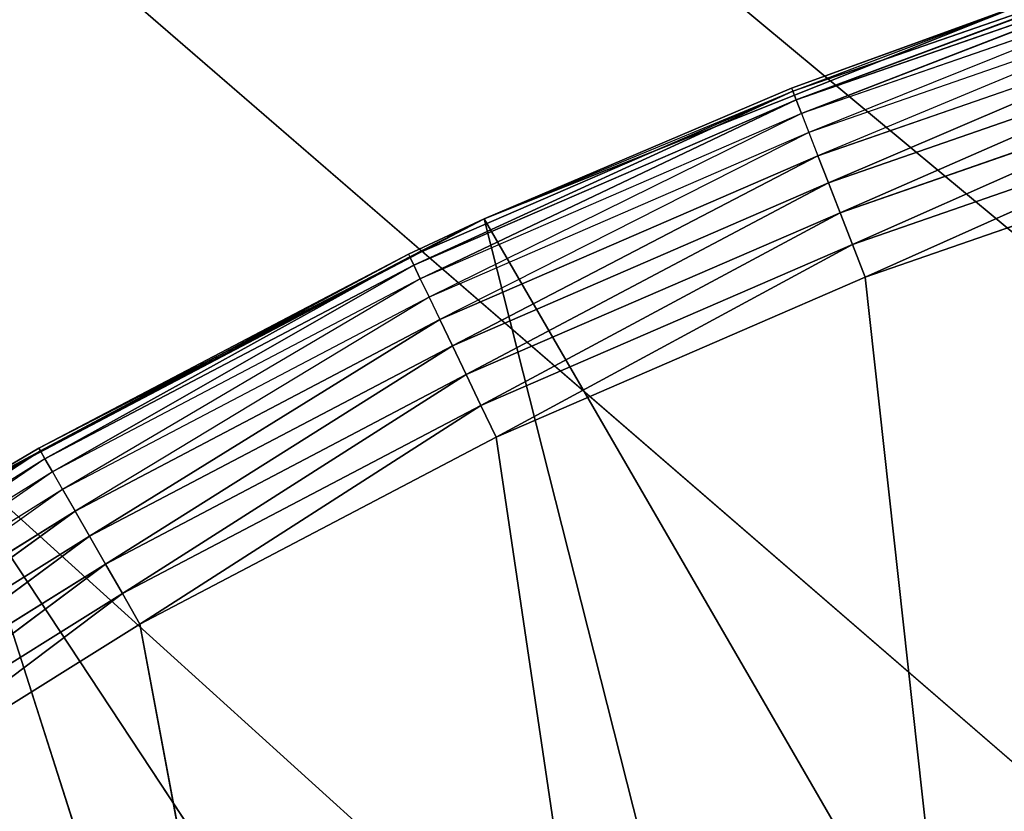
# Model space of a CAD drawing. Header units: centimetres. Extents: x 0.1 to 25.1, y 0.4 to 76.5.
# Tile 121 of 256: x 1.8493 to 1.9463, y 4.2272 to 4.3052. Entities that reach past the tile are written whole.
import ezdxf

# ---------------------------------------------------------------- set-up
doc = ezdxf.new("R2010")
doc.units = ezdxf.units.CM
doc.header["$LTSCALE"] = 2.54
doc.layers.get('0').update_dxf_attribs({"true_color": 0xff5454})

# ---------------------------------------------------------------- blocks, each defined once
blk = doc.blocks.new('P__ka _azienkowa.STL')
at = {"color": 0}
for p, q in [((2.005293, 4.114893, 3.0795), (0.325, 5.636, 3.0795)), ((2.005293, 4.114893, 3.0795), (0.325, 5.636, 3.0795)), ((2.064223, 4.130683, 3.0795), (0.325, 5.636, 3.0795)), ((2.064223, 4.130683, 3.0795), (0.325, 5.636, 3.0795)), ((2.125, 4.136, 3.0795), (0.325, 5.636, 3.0795)), ((2.125, 4.136, 3.0795), (0.325, 5.636, 3.0795)), ((2.125, 4.136, 2.9795), (0.325, 5.636, 2.9795)), ((2.125, 4.136, 2.9795), (0.325, 5.636, 2.9795)), ((2.064223, 4.130683, 2.9795), (0.325, 5.636, 2.9795)), ((2.064223, 4.130683, 2.9795), (0.325, 5.636, 2.9795)), ((2.005293, 4.114893, 2.9795), (0.325, 5.636, 2.9795)), ((2.005293, 4.114893, 2.9795), (0.325, 5.636, 2.9795)), ((1.964274, 4.311674, 2.416027), (1.92544, 4.298193, 2.416027)), ((1.964274, 4.311674, 2.416027), (1.92544, 4.298193, 2.416027)), ((1.964274, 4.311674, 2.416027), (1.925767, 4.297353, 2.41266)), ((1.964274, 4.311674, 2.416027), (1.925767, 4.297353, 2.41266)), ((1.964538, 4.310811, 2.41266), (1.925767, 4.297353, 2.41266)), ((1.964538, 4.310811, 2.41266), (1.925767, 4.297353, 2.41266)), ((1.964538, 4.310811, 2.41266), (1.926302, 4.29598, 2.4095)), ((1.964538, 4.310811, 2.41266), (1.926302, 4.29598, 2.4095)), ((1.964968, 4.309402, 2.4095), (1.926302, 4.29598, 2.4095)), ((1.964968, 4.309402, 2.4095), (1.927028, 4.294117, 2.406644)), ((1.948523, 4.306919, 2.9795), (1.895038, 4.285618, 2.9795)), ((1.948523, 4.306919, 2.9795), (1.895038, 4.285618, 2.9795)), ((1.948523, 4.306919, 2.9795), (1.925329, 4.298476, 2.4195)), ((1.948523, 4.306919, 2.9795), (1.925329, 4.298476, 2.4195)), ((1.925329, 4.298476, 2.4195), (1.948523, 4.306919, 2.4195)), ((1.92544, 4.298193, 2.416027), (1.948523, 4.306919, 2.4195)), ((1.965553, 4.30749, 2.406644), (1.927028, 4.294117, 2.406644)), ((1.965553, 4.30749, 2.406644), (1.927923, 4.29182, 2.404179)), ((1.966274, 4.305133, 2.404179), (1.927923, 4.29182, 2.404179)), ((1.966274, 4.305133, 2.404179), (1.92896, 4.289159, 2.40218)), ((1.966274, 4.305133, 2.404179), (1.92896, 4.289159, 2.40218)), ((1.967109, 4.302402, 2.40218), (1.92896, 4.289159, 2.40218)), ((1.967109, 4.302402, 2.40218), (1.92896, 4.289159, 2.40218)), ((1.967109, 4.302402, 2.40218), (1.930107, 4.286215, 2.400706)), ((1.967109, 4.302402, 2.40218), (1.930107, 4.286215, 2.400706)), ((1.968033, 4.29938, 2.400706), (1.930107, 4.286215, 2.400706)), ((1.968033, 4.29938, 2.400706), (1.930107, 4.286215, 2.400706)), ((1.968033, 4.29938, 2.400706), (1.931329, 4.283077, 2.399804)), ((1.968033, 4.29938, 2.400706), (1.931329, 4.283077, 2.399804)), ((1.92544, 4.298193, 2.416027), (1.887721, 4.281848, 2.416027)), ((1.92544, 4.298193, 2.416027), (1.887721, 4.281848, 2.416027)), ((1.92544, 4.298193, 2.416027), (1.888111, 4.281034, 2.41266)), ((1.92544, 4.298193, 2.416027), (1.888111, 4.281034, 2.41266)), ((1.895038, 4.285618, 2.9795), (1.925329, 4.298476, 2.4195)), ((1.895038, 4.285618, 2.4195), (1.925329, 4.298476, 2.4195)), ((1.895038, 4.285618, 2.9795), (1.925329, 4.298476, 2.4195)), ((1.895038, 4.285618, 2.4195), (1.92544, 4.298193, 2.416027)), ((1.925329, 4.298476, 2.4195), (1.92544, 4.298193, 2.416027)), ((1.92544, 4.298193, 2.416027), (1.925767, 4.297353, 2.41266)), ((1.92544, 4.298193, 2.416027), (1.925767, 4.297353, 2.41266)), ((1.925767, 4.297353, 2.41266), (1.888111, 4.281034, 2.41266)), ((1.925767, 4.297353, 2.41266), (1.888111, 4.281034, 2.41266)), ((1.925767, 4.297353, 2.41266), (1.888747, 4.279705, 2.4095)), ((1.925767, 4.297353, 2.41266), (1.888747, 4.279705, 2.4095)), ((1.925767, 4.297353, 2.41266), (1.926302, 4.29598, 2.4095)), ((1.925767, 4.297353, 2.41266), (1.926302, 4.29598, 2.4095)), ((1.926302, 4.29598, 2.4095), (1.888747, 4.279705, 2.4095)), ((1.926302, 4.29598, 2.4095), (1.88961, 4.277901, 2.406644)), ((1.926302, 4.29598, 2.4095), (1.927028, 4.294117, 2.406644)), ((1.969017, 4.29616, 2.399804), (1.931329, 4.283077, 2.399804)), ((1.969017, 4.29616, 2.399804), (1.931329, 4.283077, 2.399804)), ((1.969017, 4.29616, 2.399804), (1.93259, 4.279841, 2.3995)), ((1.969017, 4.29616, 2.399804), (1.93259, 4.279841, 2.3995)), ((1.927028, 4.294117, 2.406644), (1.88961, 4.277901, 2.406644)), ((1.927028, 4.294117, 2.406644), (1.890674, 4.275677, 2.404179)), ((1.927028, 4.294117, 2.406644), (1.927923, 4.29182, 2.404179)), ((1.970033, 4.292839, 2.3995), (1.93259, 4.279841, 2.3995)), ((1.970033, 4.292839, 2.3995), (1.93259, 4.279841, 2.3995)), ((1.927923, 4.29182, 2.404179), (1.890674, 4.275677, 2.404179)), ((1.927923, 4.29182, 2.404179), (1.891907, 4.273102, 2.40218)), ((1.927923, 4.29182, 2.404179), (1.891907, 4.273102, 2.40218)), ((1.927923, 4.29182, 2.404179), (1.92896, 4.289159, 2.40218)), ((1.927923, 4.29182, 2.404179), (1.92896, 4.289159, 2.40218)), ((1.92896, 4.289159, 2.40218), (1.891907, 4.273102, 2.40218)), ((1.92896, 4.289159, 2.40218), (1.891907, 4.273102, 2.40218)), ((1.92896, 4.289159, 2.40218), (1.893271, 4.270251, 2.400706)), ((1.92896, 4.289159, 2.40218), (1.893271, 4.270251, 2.400706)), ((1.92896, 4.289159, 2.40218), (1.930107, 4.286215, 2.400706)), ((1.92896, 4.289159, 2.40218), (1.930107, 4.286215, 2.400706)), ((1.930107, 4.286215, 2.400706), (1.893271, 4.270251, 2.400706)), ((1.930107, 4.286215, 2.400706), (1.893271, 4.270251, 2.400706)), ((1.930107, 4.286215, 2.400706), (1.894724, 4.267214, 2.399804)), ((1.930107, 4.286215, 2.400706), (1.894724, 4.267214, 2.399804)), ((1.930107, 4.286215, 2.400706), (1.931329, 4.283077, 2.399804)), ((1.930107, 4.286215, 2.400706), (1.931329, 4.283077, 2.399804)), ((1.895038, 4.285618, 2.9795), (1.844074, 4.258844, 2.9795)), ((1.895038, 4.285618, 2.9795), (1.844074, 4.258844, 2.9795)), ((1.851179, 4.262993, 2.4195), (1.895038, 4.285618, 2.9795)), ((1.851179, 4.262993, 2.4195), (1.895038, 4.285618, 2.9795)), ((1.88759, 4.282122, 2.4195), (1.895038, 4.285618, 2.4195)), ((1.88759, 4.282122, 2.4195), (1.895038, 4.285618, 2.9795)), ((1.88759, 4.282122, 2.4195), (1.895038, 4.285618, 2.9795)), ((1.895038, 4.285618, 2.4195), (1.887721, 4.281848, 2.416027)), ((1.895038, 4.285618, 2.9795), (1.980712, 4.137541, 2.9795)), ((1.895038, 4.285618, 2.9795), (1.980712, 4.137541, 2.9795)), ((1.895038, 4.285618, 2.9795), (1.93779, 4.116685, 2.9795)), ((1.895038, 4.285618, 2.9795), (1.93779, 4.116685, 2.9795)), ((1.895038, 4.285618, 2.4195), (1.895038, 4.285618, 2.9795)), ((1.895038, 4.285618, 2.4195), (1.895038, 4.285618, 2.9795)), ((1.931329, 4.283077, 2.399804), (1.894724, 4.267214, 2.399804)), ((1.931329, 4.283077, 2.399804), (1.894724, 4.267214, 2.399804)), ((1.931329, 4.283077, 2.399804), (1.896223, 4.264081, 2.3995)), ((1.931329, 4.283077, 2.399804), (1.896223, 4.264081, 2.3995)), ((1.931329, 4.283077, 2.399804), (1.93259, 4.279841, 2.3995)), ((1.931329, 4.283077, 2.399804), (1.93259, 4.279841, 2.3995)), ((1.851179, 4.262993, 2.4195), (1.88759, 4.282122, 2.4195)), ((1.851179, 4.262993, 2.4195), (1.88759, 4.282122, 2.4195)), ((1.88759, 4.282122, 2.4195), (1.85133, 4.26273, 2.416027)), ((1.88759, 4.282122, 2.4195), (1.85133, 4.26273, 2.416027)), ((1.887721, 4.281848, 2.416027), (1.85133, 4.26273, 2.416027)), ((1.887721, 4.281848, 2.416027), (1.85133, 4.26273, 2.416027)), ((1.887721, 4.281848, 2.416027), (1.851779, 4.261947, 2.41266)), ((1.887721, 4.281848, 2.416027), (1.851779, 4.261947, 2.41266)), ((1.88759, 4.282122, 2.4195), (1.887721, 4.281848, 2.416027)), ((1.887721, 4.281848, 2.416027), (1.888111, 4.281034, 2.41266)), ((1.887721, 4.281848, 2.416027), (1.888111, 4.281034, 2.41266)), ((1.888111, 4.281034, 2.41266), (1.851779, 4.261947, 2.41266)), ((1.888111, 4.281034, 2.41266), (1.851779, 4.261947, 2.41266)), ((1.888111, 4.281034, 2.41266), (1.852513, 4.260669, 2.4095)), ((1.888111, 4.281034, 2.41266), (1.852513, 4.260669, 2.4095)), ((1.888111, 4.281034, 2.41266), (1.888747, 4.279705, 2.4095)), ((1.888111, 4.281034, 2.41266), (1.888747, 4.279705, 2.4095)), ((1.888747, 4.279705, 2.4095), (1.852513, 4.260669, 2.4095)), ((1.888747, 4.279705, 2.4095), (1.853508, 4.258935, 2.406644)), ((1.888747, 4.279705, 2.4095), (1.88961, 4.277901, 2.406644)), ((1.93259, 4.279841, 2.3995), (1.896223, 4.264081, 2.3995)), ((1.93259, 4.279841, 2.3995), (1.896223, 4.264081, 2.3995)), ((1.93259, 4.279841, 2.3995), (2.044711, 3.262117, 2.3995)), ((1.93259, 4.279841, 2.3995), (2.044711, 3.262117, 2.3995)), ((1.88961, 4.277901, 2.406644), (1.853508, 4.258935, 2.406644)), ((1.88961, 4.277901, 2.406644), (1.854736, 4.256797, 2.404179)), ((1.88961, 4.277901, 2.406644), (1.890674, 4.275677, 2.404179)), ((1.890674, 4.275677, 2.404179), (1.854736, 4.256797, 2.404179)), ((1.890674, 4.275677, 2.404179), (1.856157, 4.254321, 2.40218)), ((1.890674, 4.275677, 2.404179), (1.856157, 4.254321, 2.40218)), ((1.890674, 4.275677, 2.404179), (1.891907, 4.273102, 2.40218)), ((1.890674, 4.275677, 2.404179), (1.891907, 4.273102, 2.40218)), ((1.891907, 4.273102, 2.40218), (1.856157, 4.254321, 2.40218)), ((1.891907, 4.273102, 2.40218), (1.856157, 4.254321, 2.40218)), ((1.891907, 4.273102, 2.40218), (1.85773, 4.25158, 2.400706)), ((1.891907, 4.273102, 2.40218), (1.85773, 4.25158, 2.400706)), ((1.891907, 4.273102, 2.40218), (1.893271, 4.270251, 2.400706)), ((1.891907, 4.273102, 2.40218), (1.893271, 4.270251, 2.400706)), ((1.893271, 4.270251, 2.400706), (1.85773, 4.25158, 2.400706)), ((1.893271, 4.270251, 2.400706), (1.85773, 4.25158, 2.400706)), ((1.893271, 4.270251, 2.400706), (1.859407, 4.24866, 2.399804)), ((1.893271, 4.270251, 2.400706), (1.859407, 4.24866, 2.399804)), ((1.893271, 4.270251, 2.400706), (1.894724, 4.267214, 2.399804)), ((1.893271, 4.270251, 2.400706), (1.894724, 4.267214, 2.399804)), ((1.894724, 4.267214, 2.399804), (1.859407, 4.24866, 2.399804)), ((1.894724, 4.267214, 2.399804), (1.859407, 4.24866, 2.399804)), ((1.894724, 4.267214, 2.399804), (1.861136, 4.245648, 2.3995)), ((1.894724, 4.267214, 2.399804), (1.861136, 4.245648, 2.3995)), ((1.894724, 4.267214, 2.399804), (1.896223, 4.264081, 2.3995)), ((1.894724, 4.267214, 2.399804), (1.896223, 4.264081, 2.3995)), ((1.896223, 4.264081, 2.3995), (1.861136, 4.245648, 2.3995)), ((1.896223, 4.264081, 2.3995), (1.861136, 4.245648, 2.3995)), ((1.896223, 4.264081, 2.3995), (2.044711, 3.262117, 2.3995)), ((1.896223, 4.264081, 2.3995), (2.044711, 3.262117, 2.3995)), ((1.851179, 4.262993, 2.4195), (1.844074, 4.258844, 2.9795)), ((1.844074, 4.258844, 2.4195), (1.851179, 4.262993, 2.4195)), ((1.851179, 4.262993, 2.4195), (1.844074, 4.258844, 2.9795)), ((1.851179, 4.262993, 2.4195), (1.85133, 4.26273, 2.416027)), ((1.816299, 4.241197, 2.4195), (1.85133, 4.26273, 2.416027)), ((1.85133, 4.26273, 2.416027), (1.816469, 4.240945, 2.416027)), ((1.85133, 4.26273, 2.416027), (1.816469, 4.240945, 2.416027)), ((1.85133, 4.26273, 2.416027), (1.816976, 4.240199, 2.41266)), ((1.85133, 4.26273, 2.416027), (1.816976, 4.240199, 2.41266)), ((1.851779, 4.261947, 2.41266), (1.816976, 4.240199, 2.41266)), ((1.851779, 4.261947, 2.41266), (1.817803, 4.238979, 2.4095)), ((1.844074, 4.258844, 2.4195), (1.85133, 4.26273, 2.416027)), ((1.85133, 4.26273, 2.416027), (1.851779, 4.261947, 2.41266)), ((1.85133, 4.26273, 2.416027), (1.851779, 4.261947, 2.41266)), ((1.851779, 4.261947, 2.41266), (1.852513, 4.260669, 2.4095)), ((1.852513, 4.260669, 2.4095), (1.817803, 4.238979, 2.4095)), ((1.852513, 4.260669, 2.4095), (1.818925, 4.237324, 2.406644)), ((1.852513, 4.260669, 2.4095), (1.853508, 4.258935, 2.406644)), ((1.853508, 4.258935, 2.406644), (1.818925, 4.237324, 2.406644)), ((1.853508, 4.258935, 2.406644), (1.820309, 4.235284, 2.404179)), ((1.844074, 4.258844, 2.9795), (1.93779, 4.116685, 2.9795)), ((1.844074, 4.258844, 2.9795), (1.93779, 4.116685, 2.9795)), ((1.844074, 4.258844, 2.9795), (1.89782, 4.090614, 2.9795)), ((1.844074, 4.258844, 2.9795), (1.89782, 4.090614, 2.9795)), ((1.853508, 4.258935, 2.406644), (1.854736, 4.256797, 2.404179)), ((1.854736, 4.256797, 2.404179), (1.820309, 4.235284, 2.404179)), ((1.854736, 4.256797, 2.404179), (1.821912, 4.23292, 2.40218)), ((1.854736, 4.256797, 2.404179), (1.821912, 4.23292, 2.40218)), ((1.854736, 4.256797, 2.404179), (1.856157, 4.254321, 2.40218)), ((1.854736, 4.256797, 2.404179), (1.856157, 4.254321, 2.40218)), ((1.856157, 4.254321, 2.40218), (1.821912, 4.23292, 2.40218)), ((1.856157, 4.254321, 2.40218), (1.821912, 4.23292, 2.40218)), ((1.856157, 4.254321, 2.40218), (1.823685, 4.230305, 2.400706)), ((1.856157, 4.254321, 2.40218), (1.823685, 4.230305, 2.400706)), ((1.856157, 4.254321, 2.40218), (1.85773, 4.25158, 2.400706)), ((1.856157, 4.254321, 2.40218), (1.85773, 4.25158, 2.400706)), ((1.85773, 4.25158, 2.400706), (1.823685, 4.230305, 2.400706)), ((1.85773, 4.25158, 2.400706), (1.823685, 4.230305, 2.400706)), ((1.85773, 4.25158, 2.400706), (1.825575, 4.227518, 2.399804)), ((1.85773, 4.25158, 2.400706), (1.825575, 4.227518, 2.399804)), ((1.85773, 4.25158, 2.400706), (1.859407, 4.24866, 2.399804)), ((1.85773, 4.25158, 2.400706), (1.859407, 4.24866, 2.399804)), ((1.859407, 4.24866, 2.399804), (1.825575, 4.227518, 2.399804)), ((1.859407, 4.24866, 2.399804), (1.825575, 4.227518, 2.399804)), ((1.859407, 4.24866, 2.399804), (1.827524, 4.224644, 2.3995)), ((1.859407, 4.24866, 2.399804), (1.827524, 4.224644, 2.3995)), ((1.859407, 4.24866, 2.399804), (1.861136, 4.245648, 2.3995)), ((1.859407, 4.24866, 2.399804), (1.861136, 4.245648, 2.3995)), ((1.861136, 4.245648, 2.3995), (1.827524, 4.224644, 2.3995)), ((1.861136, 4.245648, 2.3995), (1.827524, 4.224644, 2.3995)), ((1.861136, 4.245648, 2.3995), (2.044711, 3.262117, 2.3995)), ((1.861136, 4.245648, 2.3995), (2.044711, 3.262117, 2.3995))]:
    blk.add_line(p, q, dxfattribs=at)
mesh = blk.add_polyface(dxfattribs=at)
corners = [(1.85, 4.312316, 2.9795), (0.125, 76.185999, 2.9795), (1.771466, 4.257324, 2.9795)]
mesh.append_faces([[corners[k] for k in face] for face in [(0, 1, 2)]], dxfattribs={"color": 0})
mesh = blk.add_polyface(dxfattribs=at)
corners = [(1.85, 4.312316, 2.8295), (1.771466, 4.257324, 2.8295), (1.625, 33.967001, 2.8295)]
mesh.append_faces([[corners[k] for k in face] for face in [(0, 1, 2)]], dxfattribs={"color": 0})
mesh = blk.add_polyface(dxfattribs=at)
corners = [(24.925, 1.836, 11.8795), (0.325, 1.836, 11.8795), (0.325, 6.636001, 11.8795)]
mesh.append_faces([[corners[k] for k in face] for face in [(0, 1, 2)]], dxfattribs={"color": 0})
mesh = blk.add_polyface(dxfattribs=at)
corners = [(24.925, 1.836, 11.8795), (0.325, 6.636001, 11.8795), (24.925, 6.636001, 11.8795)]
mesh.append_faces([[corners[k] for k in face] for face in [(0, 1, 2)]], dxfattribs={"color": 0})
mesh = blk.add_polyface(dxfattribs=at)
corners = [(24.925, 6.636001, 11.9795), (0.325, 6.636001, 11.9795), (24.925, 1.836, 11.9795)]
mesh.append_faces([[corners[k] for k in face] for face in [(0, 1, 2)]], dxfattribs={"color": 0})
mesh = blk.add_polyface(dxfattribs=at)
corners = [(24.925, 1.836, 11.9795), (0.325, 6.636001, 11.9795), (0.325, 1.836, 11.9795)]
mesh.append_faces([[corners[k] for k in face] for face in [(0, 1, 2)]], dxfattribs={"color": 0})
mesh = blk.add_polyface(dxfattribs=at)
corners = [(22.821892, 3.961, 3.0795), (0.325, 5.636, 3.0795), (22.796107, 3.905708, 3.0795)]
mesh.append_faces([[corners[k] for k in face] for face in [(0, 1, 2)]], dxfattribs={"color": 0})
mesh = blk.add_polyface(dxfattribs=at)
corners = [(1.856884, 4.010976, 3.0795), (0.325, 5.636, 3.0795), (1.821891, 3.961, 3.0795)]
mesh.append_faces([[corners[k] for k in face] for face in [(0, 1, 2)]], dxfattribs={"color": 0})
mesh = blk.add_polyface(dxfattribs=at)
corners = [(1.900024, 4.054116, 3.0795), (0.325, 5.636, 3.0795), (1.856884, 4.010976, 3.0795)]
mesh.append_faces([[corners[k] for k in face] for face in [(0, 1, 2)]], dxfattribs={"color": 0})
mesh = blk.add_polyface(dxfattribs=at)
corners = [(1.95, 4.089109, 3.0795), (0.325, 5.636, 3.0795), (1.900024, 4.054116, 3.0795)]
mesh.append_faces([[corners[k] for k in face] for face in [(0, 1, 2)]], dxfattribs={"color": 0})
mesh = blk.add_polyface(dxfattribs=at)
corners = [(2.005293, 4.114893, 3.0795), (0.325, 5.636, 3.0795), (1.95, 4.089109, 3.0795)]
mesh.append_faces([[corners[k] for k in face] for face in [(0, 1, 2)]], dxfattribs={"color": 0})
mesh = blk.add_polyface(dxfattribs=at)
corners = [(2.064223, 4.130683, 3.0795), (0.325, 5.636, 3.0795), (2.005293, 4.114893, 3.0795)]
mesh.append_faces([[corners[k] for k in face] for face in [(0, 1, 2)]], dxfattribs={"color": 0})
mesh = blk.add_polyface(dxfattribs=at)
corners = [(2.125, 4.136, 3.0795), (0.325, 5.636, 3.0795), (2.064223, 4.130683, 3.0795)]
mesh.append_faces([[corners[k] for k in face] for face in [(0, 1, 2)]], dxfattribs={"color": 0})
mesh = blk.add_polyface(dxfattribs=at)
corners = [(22.856885, 4.010976, 3.0795), (0.325, 5.636, 3.0795), (22.821892, 3.961, 3.0795)]
mesh.append_faces([[corners[k] for k in face] for face in [(0, 1, 2)]], dxfattribs={"color": 0})
mesh = blk.add_polyface(dxfattribs=at)
corners = [(22.900024, 4.054116, 3.0795), (0.325, 5.636, 3.0795), (22.856885, 4.010976, 3.0795)]
mesh.append_faces([[corners[k] for k in face] for face in [(0, 1, 2)]], dxfattribs={"color": 0})
mesh = blk.add_polyface(dxfattribs=at)
corners = [(24.925, 5.636, 3.0795), (0.325, 5.636, 3.0795), (22.900024, 4.054116, 3.0795)]
mesh.append_faces([[corners[k] for k in face] for face in [(0, 1, 2)]], dxfattribs={"color": 0})
mesh = blk.add_polyface(dxfattribs=at)
corners = [(22.775, 3.786, 3.0795), (0.325, 5.636, 3.0795), (2.125, 4.136, 3.0795)]
mesh.append_faces([[corners[k] for k in face] for face in [(0, 1, 2)]], dxfattribs={"color": 0})
mesh = blk.add_polyface(dxfattribs=at)
corners = [(22.780318, 3.846777, 3.0795), (0.325, 5.636, 3.0795), (22.775, 3.786, 3.0795)]
mesh.append_faces([[corners[k] for k in face] for face in [(0, 1, 2)]], dxfattribs={"color": 0})
mesh = blk.add_polyface(dxfattribs=at)
corners = [(22.796107, 3.905708, 3.0795), (0.325, 5.636, 3.0795), (22.780318, 3.846777, 3.0795)]
mesh.append_faces([[corners[k] for k in face] for face in [(0, 1, 2)]], dxfattribs={"color": 0})
mesh = blk.add_polyface(dxfattribs=at)
corners = [(1.856884, 4.010976, 2.9795), (1.821891, 3.961, 2.9795), (0.325, 5.636, 2.9795)]
mesh.append_faces([[corners[k] for k in face] for face in [(0, 1, 2)]], dxfattribs={"color": 0})
mesh = blk.add_polyface(dxfattribs=at)
corners = [(24.925, 5.636, 2.9795), (2.349976, 4.054116, 2.9795), (0.325, 5.636, 2.9795)]
mesh.append_faces([[corners[k] for k in face] for face in [(0, 1, 2)]], dxfattribs={"color": 0})
mesh = blk.add_polyface(dxfattribs=at)
corners = [(2.349976, 4.054116, 2.9795), (2.3, 4.089109, 2.9795), (0.325, 5.636, 2.9795)]
mesh.append_faces([[corners[k] for k in face] for face in [(0, 1, 2)]], dxfattribs={"color": 0})
mesh = blk.add_polyface(dxfattribs=at)
corners = [(2.3, 4.089109, 2.9795), (2.244707, 4.114893, 2.9795), (0.325, 5.636, 2.9795)]
mesh.append_faces([[corners[k] for k in face] for face in [(0, 1, 2)]], dxfattribs={"color": 0})
mesh = blk.add_polyface(dxfattribs=at)
corners = [(2.244707, 4.114893, 2.9795), (2.185777, 4.130683, 2.9795), (0.325, 5.636, 2.9795)]
mesh.append_faces([[corners[k] for k in face] for face in [(0, 1, 2)]], dxfattribs={"color": 0})
mesh = blk.add_polyface(dxfattribs=at)
corners = [(2.185777, 4.130683, 2.9795), (2.125, 4.136, 2.9795), (0.325, 5.636, 2.9795)]
mesh.append_faces([[corners[k] for k in face] for face in [(0, 1, 2)]], dxfattribs={"color": 0})
mesh = blk.add_polyface(dxfattribs=at)
corners = [(2.125, 4.136, 2.9795), (2.064223, 4.130683, 2.9795), (0.325, 5.636, 2.9795)]
mesh.append_faces([[corners[k] for k in face] for face in [(0, 1, 2)]], dxfattribs={"color": 0})
mesh = blk.add_polyface(dxfattribs=at)
corners = [(2.064223, 4.130683, 2.9795), (2.005293, 4.114893, 2.9795), (0.325, 5.636, 2.9795)]
mesh.append_faces([[corners[k] for k in face] for face in [(0, 1, 2)]], dxfattribs={"color": 0})
mesh = blk.add_polyface(dxfattribs=at)
corners = [(2.005293, 4.114893, 2.9795), (1.95, 4.089109, 2.9795), (0.325, 5.636, 2.9795)]
mesh.append_faces([[corners[k] for k in face] for face in [(0, 1, 2)]], dxfattribs={"color": 0})
mesh = blk.add_polyface(dxfattribs=at)
corners = [(1.95, 4.089109, 2.9795), (1.900024, 4.054116, 2.9795), (0.325, 5.636, 2.9795)]
mesh.append_faces([[corners[k] for k in face] for face in [(0, 1, 2)]], dxfattribs={"color": 0})
mesh = blk.add_polyface(dxfattribs=at)
corners = [(1.900024, 4.054116, 2.9795), (1.856884, 4.010976, 2.9795), (0.325, 5.636, 2.9795)]
mesh.append_faces([[corners[k] for k in face] for face in [(0, 1, 2)]], dxfattribs={"color": 0})
mesh = blk.add_polyface(dxfattribs=at)
corners = [(1.85, 4.312316, 2.9795), (1.771466, 4.257324, 2.8295), (1.85, 4.312316, 2.8295)]
mesh.append_faces([[corners[k] for k in face] for face in [(0, 1, 2)]], dxfattribs={"color": 0})
mesh = blk.add_polyface(dxfattribs=at)
corners = [(1.771466, 4.257324, 2.9795), (1.771466, 4.257324, 2.8295), (1.85, 4.312316, 2.9795)]
mesh.append_faces([[corners[k] for k in face] for face in [(0, 1, 2)]], dxfattribs={"color": 0})
mesh = blk.add_polyface(dxfattribs=at)
corners = [(1.948523, 4.306919, 2.4195), (1.964274, 4.311674, 2.416027), (1.92544, 4.298193, 2.416027)]
mesh.append_faces([[corners[k] for k in face] for face in [(0, 1, 2)]], dxfattribs={"color": 0})
mesh = blk.add_polyface(dxfattribs=at)
corners = [(1.964274, 4.311674, 2.416027), (1.925767, 4.297353, 2.41266), (1.92544, 4.298193, 2.416027)]
mesh.append_faces([[corners[k] for k in face] for face in [(0, 1, 2)]], dxfattribs={"color": 0})
mesh = blk.add_polyface(dxfattribs=at)
corners = [(1.964274, 4.311674, 2.416027), (1.964538, 4.310811, 2.41266), (1.925767, 4.297353, 2.41266)]
mesh.append_faces([[corners[k] for k in face] for face in [(0, 1, 2)]], dxfattribs={"color": 0})
mesh = blk.add_polyface(dxfattribs=at)
corners = [(1.964538, 4.310811, 2.41266), (1.926302, 4.29598, 2.4095), (1.925767, 4.297353, 2.41266)]
mesh.append_faces([[corners[k] for k in face] for face in [(0, 1, 2)]], dxfattribs={"color": 0})
mesh = blk.add_polyface(dxfattribs=at)
corners = [(1.964538, 4.310811, 2.41266), (1.964968, 4.309402, 2.4095), (1.926302, 4.29598, 2.4095)]
mesh.append_faces([[corners[k] for k in face] for face in [(0, 1, 2)]], dxfattribs={"color": 0})
mesh = blk.add_polyface(dxfattribs=at)
corners = [(1.980712, 4.137541, 2.9795), (1.948523, 4.306919, 2.9795), (1.895038, 4.285618, 2.9795)]
mesh.append_faces([[corners[k] for k in face] for face in [(0, 1, 2)]], dxfattribs={"color": 0})
mesh = blk.add_polyface(dxfattribs=at)
corners = [(1.948523, 4.306919, 2.9795), (1.925329, 4.298476, 2.4195), (1.895038, 4.285618, 2.9795)]
mesh.append_faces([[corners[k] for k in face] for face in [(0, 1, 2)]], dxfattribs={"color": 0})
mesh = blk.add_polyface(dxfattribs=at)
corners = [(1.948523, 4.306919, 2.9795), (1.948523, 4.306919, 2.4195), (1.925329, 4.298476, 2.4195)]
mesh.append_faces([[corners[k] for k in face] for face in [(0, 1, 2)]], dxfattribs={"color": 0})
mesh = blk.add_polyface(dxfattribs=at)
corners = [(1.966274, 4.305133, 2.404179), (1.92896, 4.289159, 2.40218), (1.927923, 4.29182, 2.404179)]
mesh.append_faces([[corners[k] for k in face] for face in [(0, 1, 2)]], dxfattribs={"color": 0})
mesh = blk.add_polyface(dxfattribs=at)
corners = [(1.967109, 4.302402, 2.40218), (1.92896, 4.289159, 2.40218), (1.966274, 4.305133, 2.404179)]
mesh.append_faces([[corners[k] for k in face] for face in [(0, 1, 2)]], dxfattribs={"color": 0})
mesh = blk.add_polyface(dxfattribs=at)
corners = [(1.967109, 4.302402, 2.40218), (1.930107, 4.286215, 2.400706), (1.92896, 4.289159, 2.40218)]
mesh.append_faces([[corners[k] for k in face] for face in [(0, 1, 2)]], dxfattribs={"color": 0})
mesh = blk.add_polyface(dxfattribs=at)
corners = [(1.968033, 4.29938, 2.400706), (1.930107, 4.286215, 2.400706), (1.967109, 4.302402, 2.40218)]
mesh.append_faces([[corners[k] for k in face] for face in [(0, 1, 2)]], dxfattribs={"color": 0})
mesh = blk.add_polyface(dxfattribs=at)
corners = [(1.968033, 4.29938, 2.400706), (1.931329, 4.283077, 2.399804), (1.930107, 4.286215, 2.400706)]
mesh.append_faces([[corners[k] for k in face] for face in [(0, 1, 2)]], dxfattribs={"color": 0})
mesh = blk.add_polyface(dxfattribs=at)
corners = [(1.969017, 4.29616, 2.399804), (1.931329, 4.283077, 2.399804), (1.968033, 4.29938, 2.400706)]
mesh.append_faces([[corners[k] for k in face] for face in [(0, 1, 2)]], dxfattribs={"color": 0})
mesh = blk.add_polyface(dxfattribs=at)
corners = [(1.895038, 4.285618, 2.4195), (1.92544, 4.298193, 2.416027), (1.887721, 4.281848, 2.416027)]
mesh.append_faces([[corners[k] for k in face] for face in [(0, 1, 2)]], dxfattribs={"color": 0})
mesh = blk.add_polyface(dxfattribs=at)
corners = [(1.92544, 4.298193, 2.416027), (1.888111, 4.281034, 2.41266), (1.887721, 4.281848, 2.416027)]
mesh.append_faces([[corners[k] for k in face] for face in [(0, 1, 2)]], dxfattribs={"color": 0})
mesh = blk.add_polyface(dxfattribs=at)
corners = [(1.92544, 4.298193, 2.416027), (1.925767, 4.297353, 2.41266), (1.888111, 4.281034, 2.41266)]
mesh.append_faces([[corners[k] for k in face] for face in [(0, 1, 2)]], dxfattribs={"color": 0})
mesh = blk.add_polyface(dxfattribs=at)
corners = [(1.895038, 4.285618, 2.9795), (1.925329, 4.298476, 2.4195), (1.895038, 4.285618, 2.4195)]
mesh.append_faces([[corners[k] for k in face] for face in [(0, 1, 2)]], dxfattribs={"color": 0})
mesh = blk.add_polyface(dxfattribs=at)
corners = [(1.925767, 4.297353, 2.41266), (1.888747, 4.279705, 2.4095), (1.888111, 4.281034, 2.41266)]
mesh.append_faces([[corners[k] for k in face] for face in [(0, 1, 2)]], dxfattribs={"color": 0})
mesh = blk.add_polyface(dxfattribs=at)
corners = [(1.925767, 4.297353, 2.41266), (1.926302, 4.29598, 2.4095), (1.888747, 4.279705, 2.4095)]
mesh.append_faces([[corners[k] for k in face] for face in [(0, 1, 2)]], dxfattribs={"color": 0})
mesh = blk.add_polyface(dxfattribs=at)
corners = [(1.969017, 4.29616, 2.399804), (1.93259, 4.279841, 2.3995), (1.931329, 4.283077, 2.399804)]
mesh.append_faces([[corners[k] for k in face] for face in [(0, 1, 2)]], dxfattribs={"color": 0})
mesh = blk.add_polyface(dxfattribs=at)
corners = [(1.970033, 4.292839, 2.3995), (1.93259, 4.279841, 2.3995), (1.969017, 4.29616, 2.399804)]
mesh.append_faces([[corners[k] for k in face] for face in [(0, 1, 2)]], dxfattribs={"color": 0})
mesh = blk.add_polyface(dxfattribs=at)
corners = [(2.044711, 3.262117, 2.3995), (1.93259, 4.279841, 2.3995), (1.970033, 4.292839, 2.3995)]
mesh.append_faces([[corners[k] for k in face] for face in [(0, 1, 2)]], dxfattribs={"color": 0})
mesh = blk.add_polyface(dxfattribs=at)
corners = [(1.927923, 4.29182, 2.404179), (1.891907, 4.273102, 2.40218), (1.890674, 4.275677, 2.404179)]
mesh.append_faces([[corners[k] for k in face] for face in [(0, 1, 2)]], dxfattribs={"color": 0})
mesh = blk.add_polyface(dxfattribs=at)
corners = [(1.92896, 4.289159, 2.40218), (1.891907, 4.273102, 2.40218), (1.927923, 4.29182, 2.404179)]
mesh.append_faces([[corners[k] for k in face] for face in [(0, 1, 2)]], dxfattribs={"color": 0})
mesh = blk.add_polyface(dxfattribs=at)
corners = [(1.92896, 4.289159, 2.40218), (1.893271, 4.270251, 2.400706), (1.891907, 4.273102, 2.40218)]
mesh.append_faces([[corners[k] for k in face] for face in [(0, 1, 2)]], dxfattribs={"color": 0})
mesh = blk.add_polyface(dxfattribs=at)
corners = [(1.930107, 4.286215, 2.400706), (1.893271, 4.270251, 2.400706), (1.92896, 4.289159, 2.40218)]
mesh.append_faces([[corners[k] for k in face] for face in [(0, 1, 2)]], dxfattribs={"color": 0})
mesh = blk.add_polyface(dxfattribs=at)
corners = [(1.930107, 4.286215, 2.400706), (1.894724, 4.267214, 2.399804), (1.893271, 4.270251, 2.400706)]
mesh.append_faces([[corners[k] for k in face] for face in [(0, 1, 2)]], dxfattribs={"color": 0})
mesh = blk.add_polyface(dxfattribs=at)
corners = [(1.931329, 4.283077, 2.399804), (1.894724, 4.267214, 2.399804), (1.930107, 4.286215, 2.400706)]
mesh.append_faces([[corners[k] for k in face] for face in [(0, 1, 2)]], dxfattribs={"color": 0})
mesh = blk.add_polyface(dxfattribs=at)
corners = [(1.93779, 4.116685, 2.9795), (1.895038, 4.285618, 2.9795), (1.844074, 4.258844, 2.9795)]
mesh.append_faces([[corners[k] for k in face] for face in [(0, 1, 2)]], dxfattribs={"color": 0})
mesh = blk.add_polyface(dxfattribs=at)
corners = [(1.895038, 4.285618, 2.9795), (1.851179, 4.262993, 2.4195), (1.844074, 4.258844, 2.9795)]
mesh.append_faces([[corners[k] for k in face] for face in [(0, 1, 2)]], dxfattribs={"color": 0})
mesh = blk.add_polyface(dxfattribs=at)
corners = [(1.895038, 4.285618, 2.9795), (1.88759, 4.282122, 2.4195), (1.851179, 4.262993, 2.4195)]
mesh.append_faces([[corners[k] for k in face] for face in [(0, 1, 2)]], dxfattribs={"color": 0})
mesh = blk.add_polyface(dxfattribs=at)
corners = [(1.895038, 4.285618, 2.9795), (1.895038, 4.285618, 2.4195), (1.88759, 4.282122, 2.4195)]
mesh.append_faces([[corners[k] for k in face] for face in [(0, 1, 2)]], dxfattribs={"color": 0})
mesh = blk.add_polyface(dxfattribs=at)
corners = [(1.980712, 4.137541, 2.9795), (1.895038, 4.285618, 2.9795), (1.93779, 4.116685, 2.9795)]
mesh.append_faces([[corners[k] for k in face] for face in [(0, 1, 2)]], dxfattribs={"color": 0})
mesh = blk.add_polyface(dxfattribs=at)
corners = [(1.931329, 4.283077, 2.399804), (1.896223, 4.264081, 2.3995), (1.894724, 4.267214, 2.399804)]
mesh.append_faces([[corners[k] for k in face] for face in [(0, 1, 2)]], dxfattribs={"color": 0})
mesh = blk.add_polyface(dxfattribs=at)
corners = [(1.93259, 4.279841, 2.3995), (1.896223, 4.264081, 2.3995), (1.931329, 4.283077, 2.399804)]
mesh.append_faces([[corners[k] for k in face] for face in [(0, 1, 2)]], dxfattribs={"color": 0})
mesh = blk.add_polyface(dxfattribs=at)
corners = [(1.88759, 4.282122, 2.4195), (1.85133, 4.26273, 2.416027), (1.851179, 4.262993, 2.4195)]
mesh.append_faces([[corners[k] for k in face] for face in [(0, 1, 2)]], dxfattribs={"color": 0})
mesh = blk.add_polyface(dxfattribs=at)
corners = [(1.88759, 4.282122, 2.4195), (1.887721, 4.281848, 2.416027), (1.85133, 4.26273, 2.416027)]
mesh.append_faces([[corners[k] for k in face] for face in [(0, 1, 2)]], dxfattribs={"color": 0})
mesh = blk.add_polyface(dxfattribs=at)
corners = [(1.887721, 4.281848, 2.416027), (1.851779, 4.261947, 2.41266), (1.85133, 4.26273, 2.416027)]
mesh.append_faces([[corners[k] for k in face] for face in [(0, 1, 2)]], dxfattribs={"color": 0})
mesh = blk.add_polyface(dxfattribs=at)
corners = [(1.887721, 4.281848, 2.416027), (1.888111, 4.281034, 2.41266), (1.851779, 4.261947, 2.41266)]
mesh.append_faces([[corners[k] for k in face] for face in [(0, 1, 2)]], dxfattribs={"color": 0})
mesh = blk.add_polyface(dxfattribs=at)
corners = [(1.888111, 4.281034, 2.41266), (1.852513, 4.260669, 2.4095), (1.851779, 4.261947, 2.41266)]
mesh.append_faces([[corners[k] for k in face] for face in [(0, 1, 2)]], dxfattribs={"color": 0})
mesh = blk.add_polyface(dxfattribs=at)
corners = [(1.888111, 4.281034, 2.41266), (1.888747, 4.279705, 2.4095), (1.852513, 4.260669, 2.4095)]
mesh.append_faces([[corners[k] for k in face] for face in [(0, 1, 2)]], dxfattribs={"color": 0})
mesh = blk.add_polyface(dxfattribs=at)
corners = [(2.044711, 3.262117, 2.3995), (1.896223, 4.264081, 2.3995), (1.93259, 4.279841, 2.3995)]
mesh.append_faces([[corners[k] for k in face] for face in [(0, 1, 2)]], dxfattribs={"color": 0})
mesh = blk.add_polyface(dxfattribs=at)
corners = [(1.890674, 4.275677, 2.404179), (1.856157, 4.254321, 2.40218), (1.854736, 4.256797, 2.404179)]
mesh.append_faces([[corners[k] for k in face] for face in [(0, 1, 2)]], dxfattribs={"color": 0})
mesh = blk.add_polyface(dxfattribs=at)
corners = [(1.891907, 4.273102, 2.40218), (1.856157, 4.254321, 2.40218), (1.890674, 4.275677, 2.404179)]
mesh.append_faces([[corners[k] for k in face] for face in [(0, 1, 2)]], dxfattribs={"color": 0})
mesh = blk.add_polyface(dxfattribs=at)
corners = [(1.891907, 4.273102, 2.40218), (1.85773, 4.25158, 2.400706), (1.856157, 4.254321, 2.40218)]
mesh.append_faces([[corners[k] for k in face] for face in [(0, 1, 2)]], dxfattribs={"color": 0})
mesh = blk.add_polyface(dxfattribs=at)
corners = [(1.893271, 4.270251, 2.400706), (1.85773, 4.25158, 2.400706), (1.891907, 4.273102, 2.40218)]
mesh.append_faces([[corners[k] for k in face] for face in [(0, 1, 2)]], dxfattribs={"color": 0})
mesh = blk.add_polyface(dxfattribs=at)
corners = [(1.893271, 4.270251, 2.400706), (1.859407, 4.24866, 2.399804), (1.85773, 4.25158, 2.400706)]
mesh.append_faces([[corners[k] for k in face] for face in [(0, 1, 2)]], dxfattribs={"color": 0})
mesh = blk.add_polyface(dxfattribs=at)
corners = [(1.894724, 4.267214, 2.399804), (1.859407, 4.24866, 2.399804), (1.893271, 4.270251, 2.400706)]
mesh.append_faces([[corners[k] for k in face] for face in [(0, 1, 2)]], dxfattribs={"color": 0})
mesh = blk.add_polyface(dxfattribs=at)
corners = [(1.894724, 4.267214, 2.399804), (1.861136, 4.245648, 2.3995), (1.859407, 4.24866, 2.399804)]
mesh.append_faces([[corners[k] for k in face] for face in [(0, 1, 2)]], dxfattribs={"color": 0})
mesh = blk.add_polyface(dxfattribs=at)
corners = [(1.896223, 4.264081, 2.3995), (1.861136, 4.245648, 2.3995), (1.894724, 4.267214, 2.399804)]
mesh.append_faces([[corners[k] for k in face] for face in [(0, 1, 2)]], dxfattribs={"color": 0})
mesh = blk.add_polyface(dxfattribs=at)
corners = [(2.044711, 3.262117, 2.3995), (1.861136, 4.245648, 2.3995), (1.896223, 4.264081, 2.3995)]
mesh.append_faces([[corners[k] for k in face] for face in [(0, 1, 2)]], dxfattribs={"color": 0})
mesh = blk.add_polyface(dxfattribs=at)
corners = [(1.844074, 4.258844, 2.9795), (1.851179, 4.262993, 2.4195), (1.844074, 4.258844, 2.4195)]
mesh.append_faces([[corners[k] for k in face] for face in [(0, 1, 2)]], dxfattribs={"color": 0})
mesh = blk.add_polyface(dxfattribs=at)
corners = [(1.816299, 4.241197, 2.4195), (1.85133, 4.26273, 2.416027), (1.816469, 4.240945, 2.416027)]
mesh.append_faces([[corners[k] for k in face] for face in [(0, 1, 2)]], dxfattribs={"color": 0})
mesh = blk.add_polyface(dxfattribs=at)
corners = [(1.85133, 4.26273, 2.416027), (1.816976, 4.240199, 2.41266), (1.816469, 4.240945, 2.416027)]
mesh.append_faces([[corners[k] for k in face] for face in [(0, 1, 2)]], dxfattribs={"color": 0})
mesh = blk.add_polyface(dxfattribs=at)
corners = [(1.85133, 4.26273, 2.416027), (1.851779, 4.261947, 2.41266), (1.816976, 4.240199, 2.41266)]
mesh.append_faces([[corners[k] for k in face] for face in [(0, 1, 2)]], dxfattribs={"color": 0})
mesh = blk.add_polyface(dxfattribs=at)
corners = [(1.89782, 4.090614, 2.9795), (1.844074, 4.258844, 2.9795), (1.796187, 4.226889, 2.9795)]
mesh.append_faces([[corners[k] for k in face] for face in [(0, 1, 2)]], dxfattribs={"color": 0})
mesh = blk.add_polyface(dxfattribs=at)
corners = [(1.93779, 4.116685, 2.9795), (1.844074, 4.258844, 2.9795), (1.89782, 4.090614, 2.9795)]
mesh.append_faces([[corners[k] for k in face] for face in [(0, 1, 2)]], dxfattribs={"color": 0})
mesh = blk.add_polyface(dxfattribs=at)
corners = [(1.854736, 4.256797, 2.404179), (1.821912, 4.23292, 2.40218), (1.820309, 4.235284, 2.404179)]
mesh.append_faces([[corners[k] for k in face] for face in [(0, 1, 2)]], dxfattribs={"color": 0})
mesh = blk.add_polyface(dxfattribs=at)
corners = [(1.856157, 4.254321, 2.40218), (1.821912, 4.23292, 2.40218), (1.854736, 4.256797, 2.404179)]
mesh.append_faces([[corners[k] for k in face] for face in [(0, 1, 2)]], dxfattribs={"color": 0})
mesh = blk.add_polyface(dxfattribs=at)
corners = [(1.856157, 4.254321, 2.40218), (1.823685, 4.230305, 2.400706), (1.821912, 4.23292, 2.40218)]
mesh.append_faces([[corners[k] for k in face] for face in [(0, 1, 2)]], dxfattribs={"color": 0})
mesh = blk.add_polyface(dxfattribs=at)
corners = [(1.85773, 4.25158, 2.400706), (1.823685, 4.230305, 2.400706), (1.856157, 4.254321, 2.40218)]
mesh.append_faces([[corners[k] for k in face] for face in [(0, 1, 2)]], dxfattribs={"color": 0})
mesh = blk.add_polyface(dxfattribs=at)
corners = [(1.85773, 4.25158, 2.400706), (1.825575, 4.227518, 2.399804), (1.823685, 4.230305, 2.400706)]
mesh.append_faces([[corners[k] for k in face] for face in [(0, 1, 2)]], dxfattribs={"color": 0})
mesh = blk.add_polyface(dxfattribs=at)
corners = [(1.859407, 4.24866, 2.399804), (1.825575, 4.227518, 2.399804), (1.85773, 4.25158, 2.400706)]
mesh.append_faces([[corners[k] for k in face] for face in [(0, 1, 2)]], dxfattribs={"color": 0})
mesh = blk.add_polyface(dxfattribs=at)
corners = [(1.859407, 4.24866, 2.399804), (1.827524, 4.224644, 2.3995), (1.825575, 4.227518, 2.399804)]
mesh.append_faces([[corners[k] for k in face] for face in [(0, 1, 2)]], dxfattribs={"color": 0})
mesh = blk.add_polyface(dxfattribs=at)
corners = [(1.861136, 4.245648, 2.3995), (1.827524, 4.224644, 2.3995), (1.859407, 4.24866, 2.399804)]
mesh.append_faces([[corners[k] for k in face] for face in [(0, 1, 2)]], dxfattribs={"color": 0})
mesh = blk.add_polyface(dxfattribs=at)
corners = [(2.044711, 3.262117, 2.3995), (1.827524, 4.224644, 2.3995), (1.861136, 4.245648, 2.3995)]
mesh.append_faces([[corners[k] for k in face] for face in [(0, 1, 2)]], dxfattribs={"color": 0})

msp = doc.modelspace()

# ---------------------------------------------------------------- block references
at = {"color": 0}
msp.add_blockref('P__ka _azienkowa.STL', (0, 0), dxfattribs=at)

doc.saveas('drawing.dxf')
